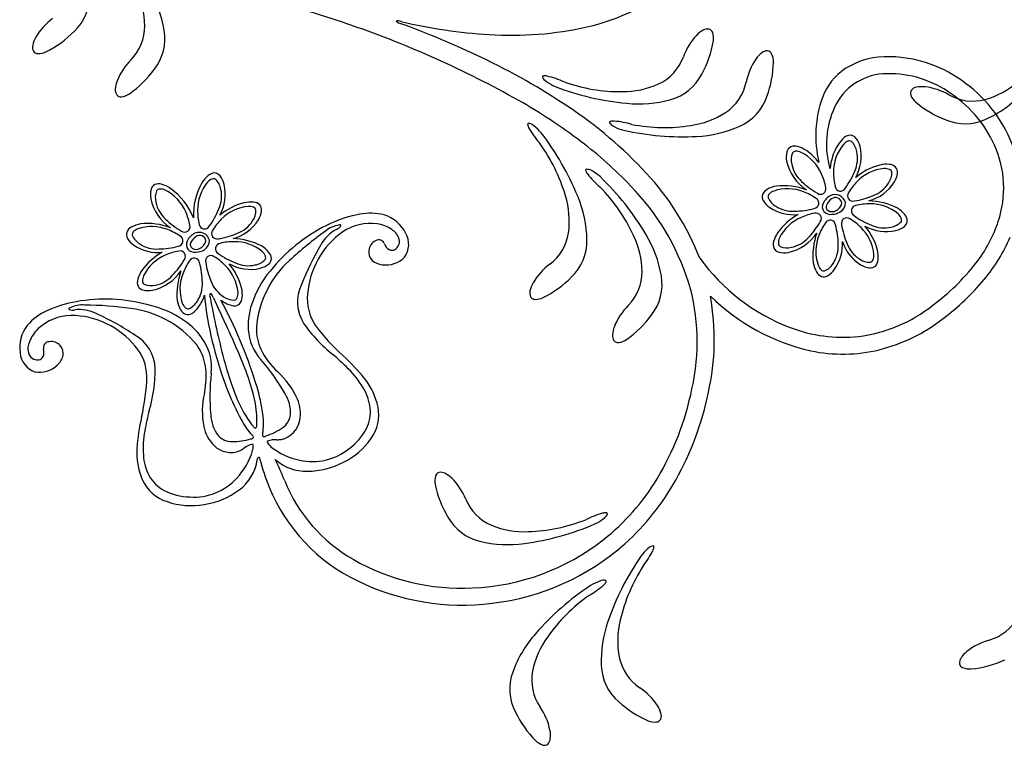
# Model space of a CAD drawing. Extents: x -4 to 4, y -4.07 to 4.07.
# Tile 1 of 40: x -2.81 to -1.46, y -3.46 to -2.47. Entities that reach past the tile are written whole.
import ezdxf

# ---------------------------------------------------------------- set-up
doc = ezdxf.new("R2010")
doc.units = 0

msp = doc.modelspace()

# ---------------------------------------------------------------- linework, layer by layer
at = {"color": 7, "linetype": 'CONTINUOUS'}
for centre, radius, start, end in [((-2.094967, -2.191186), 0.293287, 282.66523, 309.736694), ((-2.781341, -2.434008), 0.068259, 313.69984, 361.214241), ((-2.756828, -2.478), 0.11943, 0.977943, 25.594281), ((-2.770397, -2.508662), 0.161655, 9.493667, 31.302668), ((-2.979396, -4.293716), 1.923099, 70.997091, 72.797059), ((-2.712594, -2.535504), 0.086522, 126.509619, 149.431182), ((-2.282479, -2.458352), 0.01501, 227.536032, 258.018558), ((-2.289986, -2.480116), 0.01101, 65.394683, 103.800178), ((-2.743274, -3.71293), 1.32167, 64.548929, 69.739497), ((-2.12205, -1.777575), 0.711536, 256.727922, 266.548362), ((-2.838399, -2.380744), 0.146256, 296.464656, 315.444263), ((-2.703828, -2.476031), 0.066413, 315.524485, 360.060149), ((-2.678239, -2.493507), 0.06826, 322.19144, 369.705621), ((-2.817469, -3.814602), 1.417372, 60.748136, 70.879675), ((-2.133831, -2.02097), 0.467882, 266.193867, 282.738445), ((-1.853485, -2.514283), 0.036761, 118.376157, 136.905242), ((-1.864846, -2.492363), 0.012084, 81.485141, 120.376848), ((-1.864775, -2.487373), 0.007169, 18.207846, 76.132959), ((-1.881367, -2.492854), 0.024643, 351.164504, 378.260601), ((-2.755308, -2.509973), 0.036761, 149.835065, 168.364149), ((-1.816731, -2.54783), 0.086522, 137.311257, 160.233047), ((-2.00117, -2.471941), 0.146255, 331.297812, 350.277648), ((-2.779571, -2.505407), 0.012083, 166.367836, 205.259766), ((-2.78433, -2.506913), 0.007168, 210.60701, 268.532337), ((-2.78386, -2.489445), 0.024644, 268.481007, 295.576879), ((-1.768425, -2.542368), 0.036762, 126.820784, 145.349868), ((-1.782882, -2.522355), 0.012084, 89.92547, 128.817178), ((-1.783544, -2.517408), 0.007168, 26.649484, 84.574596), ((-2.595258, -2.583739), 0.086522, 135.001063, 157.922626), ((-2.574608, -3.362984), 0.933205, 56.240986, 64.666314), ((-1.960447, -2.495538), 0.066414, 295.173429, 339.708872), ((-1.727146, -2.570157), 0.086521, 145.753748, 168.675538), ((-1.920724, -2.522169), 0.146251, 339.740135, 358.720198), ((-1.799152, -2.525267), 0.024643, 359.60957, 386.705668), ((-1.618623, -2.627326), 0.109051, 87.443331, 121.803945), ((-1.617904, -2.693546), 0.175212, 52.346174, 88.644039), ((-2.742535, -2.449255), 0.146253, 304.956704, 323.93654), ((-1.628615, -2.604368), 0.084351, 124.254858, 158.957325), ((-2.641273, -2.564796), 0.036762, 158.327418, 176.856503), ((-2.090279, -2.546118), 0.001456, 90.642051, 181.554562), ((-2.080117, -2.541399), 0.012554, 202.272234, 240.462239), ((-2.088482, -2.558193), 0.013652, 76.276482, 97.633669), ((-2.051436, -2.50438), 0.059281, 233.969906, 247.604174), ((-2.115594, -2.673266), 0.131875, 65.910724, 76.694304), ((-1.984394, -2.334832), 0.231365, 250.462468, 270.589678), ((-1.93373, -2.511235), 0.068261, 285.527868, 333.04205), ((-1.876981, -2.53953), 0.066413, 303.615662, 348.151105), ((-1.618837, -2.620888), 0.079212, 94.124049, 154.974632), ((-1.615683, -2.686754), 0.145143, 56.532558, 93.496089), ((-1.516794, -2.462068), 0.11943, 285.987741, 310.604305), ((-2.665945, -2.563863), 0.012083, 174.858156, 213.750086), ((-1.942443, -2.218907), 0.364837, 248.85971, 264.659497), ((-1.981262, -2.446755), 0.119432, 269.64002, 294.256131), ((-1.57947, -2.568325), 0.007169, 144.110609, 202.035506), ((-1.576191, -2.572088), 0.012084, 99.867095, 138.758802), ((-1.570703, -2.596159), 0.036762, 83.337163, 101.866247), ((-1.577082, -2.645512), 0.086523, 60.011744, 82.93308), ((-1.625939, -2.709801), 0.170076, 24.327071, 57.932196), ((-1.623807, -2.707993), 0.190301, 19.27618, 53.59646), ((-2.670429, -2.566054), 0.007169, 219.102511, 277.027623), ((-2.672543, -2.548708), 0.024643, 276.971339, 304.067211), ((-2.52287, -3.276118), 0.803623, 52.932976, 60.313329), ((-1.959309, -2.421409), 0.161658, 263.931077, 285.739851), ((-1.848248, -2.551136), 0.068261, 293.970432, 341.484614), ((-1.559404, -2.626831), 0.15706, 160.375328, 193.498527), ((-1.563262, -2.56179), 0.024644, 201.9823, 229.078172), ((-1.485327, -2.468427), 0.146257, 229.966242, 248.94585), ((-1.501167, -2.512749), 0.066413, 240.53444, 285.070324), ((-1.549927, -2.456902), 0.161657, 294.504179, 316.312953), ((-2.382072, -3.078857), 0.589998, 42.788434, 56.452848), ((-1.904731, -2.494334), 0.11943, 278.082002, 302.69834), ((-1.58008, -2.638403), 0.121741, 155.22126, 196.071562), ((-1.997979, -2.608624), 0.001456, 99.080878, 189.995923), ((-1.994428, -2.620304), 0.013652, 84.720536, 106.077042), ((-2.004355, -2.738116), 0.131881, 74.352761, 85.135884), ((-1.51142, -2.541991), 0.068261, 247.202324, 294.716066), ((-2.110535, -2.61109), 0.001456, 105.191439, 196.107264), ((-2.098455, -2.609333), 0.013651, 189.107617, 210.46435), ((-2.112127, -2.622181), 0.012554, 46.277944, 84.467504), ((-1.996069, -2.55022), 0.131876, 210.048141, 220.831493), ((-2.139316, -2.660308), 0.059281, 39.13573, 52.770227), ((-1.988619, -2.602464), 0.012554, 210.714043, 248.903603), ((-1.965685, -2.561634), 0.059282, 242.413675, 256.047715), ((-1.899786, -2.263277), 0.364814, 257.301557, 273.102256), ((-1.924262, -2.384071), 0.231375, 258.905734, 279.031807), ((-1.886737, -2.46604), 0.161655, 272.373248, 294.182249), ((-2.381272, -2.846908), 0.364816, 22.082492, 37.882963), ((-2.367611, -3.071299), 0.54661, 43.435727, 52.978206), ((-1.651791, -2.66043), 0.040323, 129.503862, 148.71061), ((-1.668401, -2.639759), 0.013811, 91.736234, 130.887496), ((-1.669348, -2.636234), 0.010294, 38.115101, 87.057256), ((-1.684854, -2.6485), 0.030064, 13.307044, 38.267228), ((-2.282367, -2.773351), 0.231368, 16.152409, 36.279164), ((-1.726909, -2.655939), 0.030066, 165.873752, 190.83235), ((-1.746077, -2.651087), 0.010293, 117.085138, 166.027511), ((-1.745499, -2.65469), 0.013811, 73.253884, 112.40626), ((-1.752204, -2.680349), 0.040324, 55.429169, 74.635462), ((-1.773644, -2.71099), 0.077721, 37.671927, 55.232327), ((-1.614902, -2.681243), 0.082667, 149.661901, 173.653687), ((-1.714469, -2.654814), 0.060341, 331.04863, 372.669173), ((-1.603059, -2.698536), 0.14459, 341.592494, 383.994285), ((-1.694523, -2.648195), 0.063349, 192.207472, 236.606324), ((-2.030925, -2.674069), 0.001456, 113.687864, 204.598619), ((-2.019235, -2.670548), 0.013652, 197.596828, 218.953561), ((-2.030861, -2.685273), 0.012553, 54.772829, 92.964172), ((-2.05212, -2.726998), 0.05928, 47.629651, 61.264376), ((-1.607139, -2.74879), 0.084665, 104.783474, 130.095541), ((-1.619185, -2.706103), 0.040324, 84.503573, 103.709866), ((-1.616313, -2.67974), 0.013811, 46.735902, 85.887388), ((-1.61449, -2.676577), 0.010293, 353.111888, 402.055355), ((-2.524681, -2.712275), 0.040325, 129.505352, 148.712101), ((-2.541293, -2.691602), 0.013811, 91.737018, 130.889839), ((-2.54224, -2.688078), 0.010294, 38.112479, 87.05529), ((-2.557747, -2.700345), 0.030066, 13.306957, 38.266235), ((-1.926703, -2.596965), 0.131874, 218.540085, 229.323666), ((-2.263876, -2.947283), 0.364823, 30.574162, 46.374405), ((-2.219735, -2.929605), 0.369479, 21.438302, 42.90363), ((-1.634128, -2.674287), 0.030064, 328.306452, 353.266636), ((-2.599803, -2.707783), 0.030064, 165.872959, 190.833143), ((-2.618969, -2.702931), 0.010294, 117.085334, 166.027488), ((-2.618391, -2.706535), 0.013811, 73.252942, 112.404873), ((-2.625095, -2.73219), 0.040322, 55.428714, 74.635917), ((-2.657808, -2.774842), 0.094045, 22.241415, 53.762608), ((-2.481057, -2.735634), 0.089776, 150.431273, 182.305444), ((-2.587359, -2.706658), 0.06034, 331.048241, 372.669227), ((-2.176914, -2.859927), 0.231371, 24.644486, 44.770787), ((-2.211692, -2.930819), 0.336844, 17.850791, 44.318873), ((-1.776682, -2.712476), 0.01381, 118.252927, 157.405525), ((-1.763281, -2.735357), 0.040321, 100.428055, 119.635486), ((-1.761118, -2.783591), 0.088397, 68.964981, 96.143789), ((-1.659827, -2.657506), 0.060752, 285.552398, 327.573659), ((-2.567413, -2.700036), 0.063352, 192.208924, 236.60579), ((-2.174282, -2.744107), 0.119431, 352.48602, 377.102132), ((-2.192228, -2.772431), 0.161654, 1.002314, 22.811315), ((-1.779638, -2.710336), 0.010293, 162.085087, 211.027679), ((-1.762653, -2.700214), 0.030065, 210.873713, 235.83367), ((-1.686909, -2.727752), 0.021129, 115.251184, 156.470308), ((-1.682482, -2.73096), 0.021418, 125.041717, 154.770779), ((-1.689959, -2.722027), 0.014654, 15.438787, 114.017251), ((-1.689327, -2.720295), 0.008772, 6.723004, 128.432004), ((-1.645775, -2.806522), 0.090517, 62.776719, 88.584028), ((-2.480035, -2.800626), 0.084656, 104.782228, 130.096786), ((-2.492076, -2.757948), 0.040325, 84.50455, 103.710843), ((-2.489205, -2.731583), 0.013811, 46.736125, 85.887165), ((-2.507019, -2.72613), 0.030064, 328.304959, 353.265596), ((-2.487382, -2.728421), 0.010293, 353.114706, 402.058174), ((-1.74677, -2.676349), 0.058732, 236.088031, 276.030019), ((-1.696129, -2.724383), 0.011347, 153.477155, 213.626983), ((-1.695832, -2.724042), 0.006418, 159.849176, 234.073695), ((-1.694165, -2.720694), 0.010126, 237.548555, 303.309447), ((-1.694366, -2.716332), 0.01406, 294.193486, 347.943408), ((-1.691115, -2.718332), 0.015284, 302.83317, 360.772248), ((-1.625308, -2.76049), 0.040322, 39.504788, 58.712447), ((-2.532715, -2.709352), 0.060747, 285.550456, 327.574375), ((-2.314522, -2.892422), 0.16043, 100.052355, 115.141703), ((-2.327727, -2.810993), 0.077955, 75.984836, 100.942076), ((-2.322923, -2.781764), 0.048493, 25.804696, 73.127683), ((-1.699753, -2.809123), 0.084847, 118.778748, 144.294781), ((-1.696098, -2.72115), 0.013433, 225.112332, 277.275018), ((-1.69469, -2.711526), 0.022951, 270.731872, 301.119152), ((-1.601113, -2.742932), 0.010294, 308.113218, 357.055153), ((-1.604637, -2.743879), 0.01381, 1.73434, 40.887384), ((-2.649573, -2.76432), 0.013811, 118.251526, 157.403233), ((-2.636171, -2.787204), 0.040324, 100.429338, 119.635631), ((-2.634011, -2.835439), 0.088401, 68.965606, 96.142833), ((-2.286554, -2.954324), 0.228351, 114.895606, 139.904934), ((-2.32765, -2.814857), 0.06792, 82.402897, 124.096156), ((-2.32525, -2.794438), 0.047364, 55.505547, 82.015012), ((-2.310293, -2.775159), 0.023046, 21.138464, 59.010349), ((-1.713664, -2.80514), 0.08466, 14.782927, 40.095673), ((-1.619695, -2.697818), 0.060336, 241.048293, 282.671718), ((-1.613379, -2.727427), 0.030064, 283.306645, 308.266376), ((-1.648153, -2.683246), 0.192205, 321.99023, 341.512592), ((-2.65253, -2.76218), 0.010293, 162.084431, 211.028336), ((-2.635546, -2.752057), 0.030064, 210.874769, 235.834726), ((-2.559801, -2.779595), 0.021129, 115.252159, 156.471948), ((-2.555375, -2.782804), 0.021418, 125.040271, 154.768881), ((-2.56285, -2.77387), 0.014654, 15.436842, 114.017388), ((-2.56222, -2.772139), 0.008771, 6.722075, 128.43346), ((-2.564007, -2.770175), 0.015284, 302.833896, 360.769536), ((-2.518671, -2.858378), 0.09053, 62.777695, 88.581157), ((-2.306693, -2.845887), 0.105363, 124.074121, 151.695964), ((-2.316239, -2.777615), 0.008134, 19.161081, 124.005543), ((-2.301089, -2.771614), 0.013184, 298.990406, 381.196503), ((-2.305028, -2.775607), 0.029787, 323.266442, 390.130696), ((-2.121571, -2.749987), 0.066412, 307.03263, 351.568515), ((-2.098844, -2.771049), 0.068261, 313.699841, 361.213803), ((-2.074331, -2.815042), 0.119431, 0.977801, 25.593912), ((-2.087899, -2.845705), 0.161657, 9.493781, 31.302555), ((-1.735448, -2.782485), 0.040323, 145.428941, 164.63569), ((-1.767422, -2.725137), 0.062986, 282.112127, 326.178528), ((-1.623912, -2.792043), 0.096585, 160.747001, 185.237597), ((-1.664822, -2.673372), 0.234304, 320.035592, 336.734968), ((-2.619662, -2.728197), 0.058727, 236.085136, 276.030682), ((-2.569021, -2.776227), 0.011347, 153.4763, 213.627838), ((-2.56899, -2.772995), 0.013432, 225.11211, 277.276101), ((-2.568725, -2.775885), 0.006417, 159.852118, 234.086729), ((-2.567056, -2.772539), 0.010124, 237.543707, 303.308605), ((-2.567582, -2.76337), 0.022951, 270.732528, 301.120259), ((-2.567257, -2.768177), 0.014059, 294.193033, 347.946424), ((-2.498199, -2.812333), 0.040321, 39.504561, 58.712675), ((-2.313953, -2.785881), 0.01631, 173.22056, 226.328307), ((-2.313246, -2.786158), 0.017046, 116.2617, 172.575968), ((-2.294746, -2.770197), 0.014603, 198.97534, 239.526123), ((-2.298046, -2.775177), 0.008643, 241.637419, 292.78175), ((-1.761105, -2.775781), 0.013811, 163.252994, 202.404256), ((-1.764708, -2.776358), 0.010294, 207.082992, 256.025803), ((-1.740114, -2.77519), 0.060336, 324.974373, 363.32706), ((-1.623681, -2.753696), 0.05901, 197.752295, 237.988976), ((-1.670981, -2.793096), 0.040324, 354.504209, 373.711185), ((-2.572645, -2.860967), 0.084846, 118.778201, 144.294234), ((-2.474005, -2.794776), 0.010294, 308.112616, 357.054552), ((-2.477528, -2.795723), 0.01381, 1.734118, 40.887606), ((-2.298582, -2.852877), 0.115842, 150.554393, 175.496685), ((-2.309131, -2.779244), 0.024465, 228.893973, 264.43406), ((-2.306344, -2.768628), 0.035344, 261.606437, 315.452179), ((-1.655058, -2.634871), 0.272463, 215.880464, 249.196872), ((-1.759857, -2.757193), 0.030064, 255.873592, 280.834003), ((-1.644618, -2.795968), 0.013811, 316.735457, 355.887833), ((-2.492586, -2.749659), 0.060338, 241.048934, 282.669699), ((-2.586574, -2.856993), 0.08468, 14.785983, 40.092617), ((-2.357879, -2.90149), 0.13987, 137.642461, 159.573644), ((-2.486271, -2.779269), 0.030065, 283.304939, 308.26467), ((-2.030095, -2.872547), 0.086524, 126.509785, 149.431121), ((-1.680437, -2.793561), 0.040323, 190.428396, 209.635145), ((-1.715582, -2.792935), 0.030065, 300.873582, 325.833313), ((-1.639165, -2.778152), 0.030065, 238.306679, 263.26641), ((-1.641456, -2.79779), 0.010294, 263.113741, 312.055895), ((-1.740103, -2.611111), 0.309074, 306.624886, 321.950623), ((-2.633997, -2.827625), 0.01381, 163.252437, 202.404813), ((-2.608339, -2.83433), 0.040324, 145.428697, 164.635445), ((-2.640313, -2.776981), 0.062985, 282.111441, 326.178283), ((-2.4968, -2.843888), 0.096589, 160.746884, 185.236573), ((-2.155899, -2.717788), 0.146253, 296.464432, 315.444267), ((-2.021329, -2.813074), 0.066412, 315.524456, 360.060341), ((-1.99574, -2.830549), 0.06826, 322.191839, 369.705801), ((-1.703319, -2.806963), 0.013811, 208.251303, 247.403456), ((-1.70546, -2.809919), 0.010293, 252.084869, 301.027898), ((-1.745378, -2.606276), 0.339143, 306.898865, 320.089125), ((-2.637601, -2.828202), 0.010294, 207.084677, 256.028145), ((-2.632749, -2.809035), 0.030065, 255.875024, 280.834755), ((-2.543875, -2.84494), 0.040326, 354.504778, 373.710616), ((-2.07281, -2.847016), 0.036761, 149.835065, 168.364149), ((-2.167202, -2.909614), 0.28807, 347.120248, 376.548644), ((-2.691807, -3.079195), 0.228348, 75.013337, 100.022665), ((-2.606496, -2.830321), 0.053128, 323.848225, 343.612878), ((-2.460758, -2.842882), 0.094799, 181.467741, 186.92127), ((-2.51751, -2.847811), 0.013811, 316.736014, 355.887276), ((-2.348563, -2.850522), 0.065849, 174.124743, 213.087471), ((-2.097073, -2.842449), 0.012083, 166.367947, 205.259655), ((-2.101831, -2.843956), 0.007168, 210.607117, 268.53223), ((-2.101361, -2.826487), 0.024643, 268.480012, 295.575884), ((-2.186503, -2.905882), 0.330758, 347.288066, 370.314224), ((-1.659297, -2.64018), 0.288712, 225.657873, 257.199304), ((-2.704306, -3.012434), 0.160432, 99.776572, 114.865691), ((-2.663564, -2.995043), 0.139865, 55.343788, 77.275652), ((-2.553329, -2.845405), 0.040323, 190.428396, 209.635145), ((-2.576212, -2.858806), 0.01381, 208.252927, 247.405525), ((-2.588474, -2.844778), 0.030066, 300.874053, 325.83333), ((-2.053961, -2.791027), 0.504887, 187.199926, 201.619406), ((-2.505773, -2.816944), 0.044497, 232.266206, 240.251151), ((-3.125315, -3.1686), 0.671552, 17.643717, 28.115135), ((-2.512057, -2.829995), 0.030065, 238.306792, 263.266296), ((-2.514348, -2.849634), 0.010294, 263.113303, 312.056333), ((-2.400187, -2.887814), 0.09547, 158.403631, 182.819001), ((-1.912758, -2.920781), 0.086523, 135.001676, 157.923012), ((-1.683301, -2.69848), 0.205172, 277.089356, 308.450197), ((-2.740088, -2.938103), 0.077956, 113.976177, 138.932737), ((-2.73794, -2.941316), 0.06792, 90.82203, 132.514845), ((-2.737362, -2.978753), 0.105361, 63.222579, 90.844648), ((-2.578351, -2.861763), 0.010293, 252.084869, 301.027898), ((-2.060035, -2.786296), 0.146253, 304.956002, 323.935837), ((-1.687297, -2.690407), 0.237026, 284.16381, 307.881731), ((-2.760758, -2.916886), 0.048493, 141.790631, 189.113179), ((-2.751597, -2.925945), 0.047362, 132.904034, 159.413499), ((-2.740012, -2.989126), 0.115839, 39.421199, 64.363718), ((-2.636702, -2.959616), 0.095468, 32.098983, 56.51458), ((-2.169899, -2.71123), 0.292212, 216.848602, 227.98386), ((-1.958773, -2.901838), 0.036762, 158.327532, 176.856389), ((-1.678818, -2.700179), 0.202977, 248.919112, 275.892713), ((-2.425966, -2.887816), 0.069733, 183.859315, 221.236226), ((-1.983445, -2.900904), 0.012083, 174.858379, 213.749864), ((-2.774891, -2.9187), 0.023051, 155.910153, 193.775348), ((-2.768614, -2.917309), 0.008134, 90.914647, 195.757449), ((-2.766178, -2.926028), 0.017046, 42.343289, 98.656479), ((-2.765758, -2.925396), 0.01631, 348.591179, 401.69784), ((-2.700379, -2.958587), 0.065848, 1.829698, 40.792871), ((-2.615565, -2.944862), 0.069733, 353.681535, 391.058222), ((-1.987929, -2.903097), 0.007168, 219.099894, 277.025436), ((-1.990044, -2.885751), 0.024643, 276.972468, 304.068566), ((-2.778957, -2.92208), 0.029786, 184.787757, 251.652642), ((-2.784472, -2.921061), 0.013183, 193.722999, 275.929096), ((-2.784927, -2.925724), 0.008643, 282.136576, 333.280907), ((-2.790483, -2.92353), 0.014603, 335.394197, 375.945424), ((-2.773509, -2.922715), 0.024464, 310.484313, 346.025295), ((-2.553588, -3.135812), 0.280054, 38.899192, 47.805117), ((-1.679578, -2.712986), 0.213254, 258.178859, 283.63717), ((-2.781871, -2.915604), 0.035344, 259.466535, 313.311409), ((-2.677654, -3.112174), 0.26744, 29.642071, 41.838899), ((-2.9266, -2.946643), 0.292202, 346.934472, 358.069959), ((-2.280773, -2.984761), 0.26743, 173.079379, 185.276435), ((-2.41049, -3.019071), 0.095385, 12.240729, 38.300998), ((-2.756357, -3.049657), 0.283903, 9.002837, 17.337301), ((-2.190491, -2.845711), 0.357814, 201.533804, 208.367165), ((-2.48952, -3.007536), 0.052217, 358.117499, 391.949796), ((-2.272599, -2.895093), 0.394163, 329.113956, 348.477724), ((-2.278167, -2.893063), 0.423065, 330.861142, 348.326302), ((-2.372409, -3.009235), 0.056106, 323.934616, 370.669774), ((-2.368966, -3.075162), 0.280052, 167.112465, 176.01839), ((-2.494923, -3.00665), 0.052217, 182.968418, 216.800491), ((-2.566344, -3.021324), 0.091813, 353.171061, 370.095198), ((-2.462569, -3.006021), 0.025443, 304.263693, 352.70523), ((-2.414653, -2.969804), 0.101645, 206.85182, 219.980862), ((-2.499998, -2.951607), 0.091487, 288.190558, 304.450578), ((-2.51789, -3.020834), 0.025444, 222.213367, 270.654028), ((-2.461402, -3.004194), 0.043882, 224.800256, 227.402977), ((-2.491673, -3.03914), 0.003286, 264.028148, 348.188098), ((-2.495708, -3.042887), 0.007877, 22.978776, 54.222426), ((-2.468133, -3.036801), 0.007878, 160.699588, 191.940763), ((-2.473589, -3.036038), 0.003285, 226.731009, 310.898745), ((-2.518404, -3.024716), 0.043872, 347.51993, 350.123109), ((-2.518346, -2.954796), 0.091483, 270.46768, 286.728156), ((-2.409934, -2.983448), 0.101628, 296.362993, 324.636922), ((-2.553123, -3.061344), 0.095384, 176.617442, 202.677936), ((-2.48098, -3.069685), 0.001666, 340.548067, 472.464933), ((-2.545257, -3.062033), 0.062724, 306.433566, 351.80418), ((-2.478538, -3.071682), 0.004689, 131.040555, 171.325672), ((-2.199405, -2.999548), 0.28879, 194.169326, 202.190438), ((-2.75005, -3.218053), 0.326688, 21.195805, 26.778976), ((-2.415551, -3.021795), 0.065143, 228.872107, 271.303126), ((-2.415105, -2.978866), 0.10806, 270.549148, 297.741289), ((-2.214782, -3.10024), 0.024643, 163.91451, 191.010608), ((-2.23157, -3.095392), 0.007169, 106.043409, 163.968092), ((-2.231309, -3.100376), 0.012084, 61.800662, 100.691924), ((-2.24183, -3.122712), 0.036763, 45.27141, 63.800267), ((-2.589645, -3.074801), 0.056523, 204.365346, 252.101369), ((-2.239305, -3.015616), 0.245777, 202.234962, 244.4917), ((-2.242941, -3.018253), 0.218373, 201.965974, 240.127451), ((-2.09586, -3.074792), 0.146254, 191.898519, 210.878581), ((-2.277282, -3.157631), 0.086523, 21.944147, 44.86571), ((-2.202257, -2.935276), 0.313173, 308.298502, 328.816816), ((-2.207829, -2.931018), 0.34315, 311.942908, 330.677808), ((-2.571364, -3.0283), 0.105373, 278.404225, 306.96138), ((-2.573747, -3.030568), 0.103513, 251.252178, 279.892366), ((-2.135656, -3.099918), 0.066413, 202.46674, 247.002624), ((-1.973871, -3.271626), 0.131877, 105.482522, 116.266102), ((-2.005336, -3.157665), 0.013652, 84.537715, 105.894221), ((-2.01433, -3.141201), 0.012553, 301.713025, 339.90526), ((-2.003997, -3.14553), 0.001456, 0.634628, 91.545578), ((-2.161759, -3.116618), 0.068261, 209.13504, 256.649001), ((-2.11671, -3.05038), 0.119431, 247.920523, 272.536861), ((-2.164153, -2.824184), 0.364823, 277.517232, 293.317704), ((-2.117832, -2.938414), 0.231369, 271.587202, 291.713958), ((-2.044391, -3.105302), 0.059274, 294.568684, 308.204551), ((-2.200922, -2.933728), 0.313567, 272.452868, 307.931877), ((-2.139609, -3.025885), 0.161658, 256.436716, 278.24549), ((-2.198973, -2.938372), 0.331765, 276.635618, 311.654038), ((-1.937768, -3.201663), 0.012554, 98.724248, 136.914922), ((-1.939975, -3.190678), 0.001456, 347.082243, 437.994753), ((-1.908497, -3.238216), 0.059281, 130.422826, 144.057323), ((-2.057657, -3.136279), 0.131879, 322.362424, 333.145776), ((-1.952135, -3.189598), 0.013651, 332.734341, 354.091074), ((-2.202823, -2.948956), 0.298446, 240.074991, 272.942523), ((-1.656503, -3.411051), 0.364834, 145.311682, 161.111697), ((-1.759354, -3.343119), 0.231383, 146.915715, 167.041333), ((-2.201606, -2.942208), 0.328273, 244.070846, 277.169581), ((-1.82529, -3.548512), 0.364825, 123.316086, 139.116329), ((-2.094326, -3.143503), 0.131876, 300.36682, 311.150172), ((-1.994204, -3.293882), 0.059279, 108.428402, 122.063127), ((-2.007654, -3.249028), 0.012554, 76.72913, 114.919582), ((-2.016456, -3.23246), 0.013652, 310.73855, 332.09551), ((-2.005586, -3.238016), 0.001456, 325.089712, 416.002807), ((-1.895215, -3.447002), 0.231372, 124.91955, 145.046078), ((-1.849417, -3.347218), 0.161656, 160.383374, 182.192376), ((-1.868915, -3.319938), 0.119431, 166.092074, 190.708412), ((-1.497022, -3.254827), 0.066413, 286.139549, 330.675212), ((-1.98025, -3.417078), 0.161655, 138.387685, 160.196686), ((-1.988111, -3.384481), 0.11943, 144.096586, 168.712924), ((-1.455268, -3.401952), 0.086523, 105.61669, 128.538253), ((-1.48607, -3.362867), 0.036761, 128.941887, 147.470972), ((-1.921216, -3.328746), 0.066413, 191.625804, 236.161909), ((-1.507108, -3.349948), 0.012084, 145.473281, 184.364988), ((-1.512091, -3.349658), 0.007169, 189.716864, 247.642191), ((-1.51761, -3.212501), 0.146257, 275.571489, 294.551324), ((-2.068207, -3.385674), 0.06826, 159.984536, 207.498717), ((-2.039904, -3.37306), 0.066412, 169.630568, 214.166452), ((-1.942735, -3.351043), 0.068261, 181.980148, 229.49433), ((-1.505422, -3.333506), 0.024643, 247.586828, 274.682926), ((-2.005721, -3.456215), 0.086524, 33.763182, 56.684518), ((-1.888734, -3.294682), 0.146258, 227.750246, 246.729853), ((-1.997028, -3.35364), 0.146256, 205.754819, 224.734426), ((-2.165999, -3.459599), 0.086524, 11.767448, 34.688784), ((-1.964496, -3.428342), 0.036762, 14.829305, 33.358162), ((-1.940524, -3.422432), 0.012084, 337.937987, 376.829472), ((-1.937132, -3.406255), 0.024643, 247.618208, 274.714306), ((-1.935689, -3.42367), 0.007169, 274.660263, 332.585805), ((-2.117335, -3.449196), 0.036762, 352.834075, 371.362932), ((-2.08369, -3.438965), 0.024643, 225.621984, 252.718081), ((-2.092895, -3.452694), 0.012084, 315.941283, 354.832768), ((-2.088875, -3.455653), 0.007168, 252.662447, 310.587989)]:
    msp.add_arc(centre, radius, start, end, dxfattribs=at)
at = {"color": 2, "linetype": 'CONTINUOUS'}
for centre, radius, start, end in [((-1.664934, -2.651188), 0.018567, 113.794537, 137.362802), ((-1.670331, -2.639091), 0.00532, 58.800379, 113.184907), ((-1.684968, -2.652761), 0.02519, 9.72606, 46.332264), ((-1.744013, -2.653291), 0.005319, 90.953794, 145.342219), ((-1.74399, -2.666538), 0.018566, 66.774099, 90.343045), ((-1.632861, -2.676322), 0.059274, 140.491963, 180.889713), ((-1.701554, -2.657638), 0.042409, 335.568963, 372.435141), ((-1.725063, -2.659781), 0.025192, 157.809326, 194.411956), ((-1.762977, -2.702589), 0.05927, 23.249674, 63.649645), ((-1.707936, -2.657448), 0.042407, 191.704305, 228.571152), ((-1.764407, -2.634662), 0.109255, 323.948818, 338.232467), ((-1.617037, -2.730723), 0.059272, 95.49145, 135.890088), ((-1.621943, -2.690273), 0.018566, 68.795897, 92.364615), ((-1.617205, -2.677903), 0.00532, 13.799643, 68.185687), ((-2.537826, -2.703032), 0.018567, 113.794764, 137.362575), ((-2.543222, -2.690934), 0.00532, 58.797099, 113.184441), ((-2.557863, -2.704606), 0.025193, 9.727177, 46.328243), ((-1.659998, -2.6108), 0.109221, 225.907077, 240.194607), ((-1.774233, -2.709633), 0.072421, 9.483931, 24.855071), ((-1.619683, -2.678143), 0.07245, 179.287728, 194.653165), ((-1.609021, -2.74132), 0.072432, 134.284724, 149.654039), ((-1.637222, -2.677219), 0.025191, 324.726427, 361.331514), ((-2.597953, -2.711624), 0.025193, 157.811836, 194.413126), ((-2.616905, -2.705135), 0.005319, 90.952928, 145.343085), ((-2.616882, -2.718382), 0.018566, 66.77444, 90.342705), ((-2.635868, -2.754433), 0.059271, 23.250164, 63.650135), ((-2.505751, -2.728166), 0.059275, 140.492467, 180.889772), ((-2.574444, -2.709482), 0.042408, 335.568528, 372.436045), ((-1.767235, -2.719788), 0.018568, 111.776431, 135.343335), ((-1.75517, -2.758705), 0.059272, 68.249919, 108.64878), ((-1.709875, -2.699696), 0.00735, 233.10909, 375.753808), ((-1.682505, -2.695398), 0.00735, 188.388454, 331.023792), ((-1.652399, -2.668938), 0.042411, 290.569518, 327.434133), ((-1.776619, -2.710436), 0.00532, 135.953508, 190.340634), ((-1.758632, -2.701625), 0.02519, 202.809352, 239.414439), ((-1.758144, -2.771635), 0.072412, 54.482773, 69.855739), ((-1.719667, -2.719109), 0.00735, 278.110322, 420.756401), ((-1.66563, -2.709109), 0.00735, 143.386813, 286.028202), ((-1.680591, -2.608263), 0.109241, 278.948097, 293.233345), ((-2.580826, -2.709291), 0.042409, 191.705525, 228.570585), ((-2.492602, -2.72999), 0.072423, 179.284946, 194.655858), ((-2.637297, -2.686505), 0.109254, 323.94846, 338.231881), ((-2.489929, -2.782566), 0.059271, 95.491181, 135.891152), ((-2.494836, -2.742119), 0.018568, 68.795343, 92.361114), ((-2.510113, -2.729062), 0.02519, 324.724376, 361.330803), ((-2.490096, -2.729747), 0.00532, 13.803088, 68.189131), ((-1.74817, -2.687866), 0.042406, 236.703516, 273.571033), ((-1.747259, -2.620966), 0.109237, 270.907705, 285.193409), ((-1.660278, -2.729775), 0.00735, 98.38405, 241.031491), ((-1.643024, -2.79258), 0.072433, 89.285973, 104.654832), ((-1.641201, -2.779419), 0.059273, 50.490542, 90.889847), ((-2.532868, -2.662622), 0.109252, 225.907223, 240.190644), ((-2.647157, -2.761486), 0.072455, 9.487456, 24.850839), ((-2.481904, -2.79317), 0.072443, 134.286112, 149.652462), ((-2.52529, -2.720784), 0.042408, 290.569078, 327.435479), ((-1.713205, -2.793259), 0.059272, 113.250486, 153.64868), ((-1.706162, -2.804513), 0.072421, 99.484641, 114.855781), ((-1.7161, -2.740156), 0.00735, 323.108678, 465.753547), ((-1.696686, -2.749949), 0.00735, 8.113913, 150.757269), ((-1.673988, -2.746651), 0.00735, 53.385269, 196.027415), ((-1.70622, -2.803285), 0.072465, 44.287424, 59.649439), ((-1.599538, -2.647871), 0.109259, 233.94861, 248.231575), ((-1.616067, -2.747348), 0.018567, 23.796914, 47.364726), ((-1.603969, -2.741951), 0.00532, 328.79843, 383.186855), ((-2.640126, -2.771631), 0.018568, 111.779233, 135.346364), ((-2.628062, -2.810555), 0.059278, 68.251906, 108.646101), ((-2.631045, -2.823494), 0.07243, 54.483594, 69.852909), ((-2.582767, -2.751539), 0.00735, 233.113344, 375.755187), ((-2.555397, -2.747242), 0.00735, 188.383084, 331.029163), ((-2.538521, -2.760953), 0.00735, 143.385224, 286.029791), ((-1.80501, -2.690266), 0.109241, 315.907803, 330.192595), ((-1.644156, -2.788428), 0.072417, 144.483344, 159.855169), ((-1.794847, -2.777541), 0.109255, 0.908051, 15.191244), ((-1.57314, -2.731689), 0.109243, 188.948211, 203.233231), ((-1.6956, -2.795243), 0.05927, 5.490561, 45.890976), ((-1.622517, -2.71073), 0.042406, 245.568502, 282.436243), ((-1.61764, -2.727311), 0.025192, 279.725195, 316.328271), ((-2.64951, -2.762279), 0.00532, 135.95459, 190.339551), ((-2.631525, -2.753469), 0.025189, 202.809406, 239.416503), ((-2.592559, -2.770953), 0.00735, 278.112061, 420.753602), ((-2.553484, -2.660099), 0.109249, 278.948279, 293.232385), ((-1.749257, -2.774271), 0.018566, 156.774326, 180.342818), ((-1.758345, -2.73822), 0.042404, 281.702558, 318.571861), ((-1.657093, -2.785452), 0.05927, 158.24902, 198.648769), ((-2.621061, -2.739709), 0.042407, 236.704225, 273.571519), ((-2.620149, -2.672793), 0.109253, 270.907141, 285.190334), ((-2.533169, -2.781619), 0.007351, 98.385319, 241.027011), ((-2.515916, -2.844423), 0.072432, 89.286042, 104.654673), ((-2.514092, -2.831263), 0.059273, 50.49181, 90.89067), ((-1.762504, -2.774293), 0.00532, 180.95566, 235.343435), ((-1.756015, -2.755344), 0.025191, 247.810153, 284.414124), ((-1.72793, -2.77845), 0.042407, 326.703396, 363.57069), ((-1.633817, -2.759882), 0.04241, 200.569241, 237.434078), ((-2.586094, -2.845107), 0.059278, 113.251335, 153.646641), ((-2.579054, -2.856361), 0.072424, 99.48373, 114.853501), ((-2.677905, -2.742107), 0.109245, 315.907938, 330.192501), ((-2.588992, -2.792), 0.00735, 323.110503, 465.7587), ((-2.569578, -2.801792), 0.00735, 8.114613, 150.753279), ((-2.54688, -2.798495), 0.00735, 53.382924, 196.02976), ((-2.579088, -2.855102), 0.072429, 44.285434, 59.654977), ((-2.472434, -2.699721), 0.109251, 233.949052, 248.232702), ((-2.490532, -2.779156), 0.025191, 279.725642, 316.330729), ((-2.48896, -2.799191), 0.018567, 23.795253, 47.363518), ((-2.476861, -2.793794), 0.00532, 328.797748, 383.183792), ((-1.642098, -2.77506), 0.025189, 234.724844, 271.332389), ((-1.642782, -2.795076), 0.00532, 283.802871, 338.189348), ((-1.655152, -2.790338), 0.018566, 338.796911, 362.365629), ((-2.517048, -2.840269), 0.072416, 144.484746, 159.857027), ((-2.667727, -2.829383), 0.109243, 0.907152, 15.192172), ((-2.446018, -2.783527), 0.109257, 188.950237, 203.233202), ((-2.568491, -2.847086), 0.05927, 5.491042, 45.891235), ((-2.495409, -2.762571), 0.042409, 245.569075, 282.435029), ((-1.696008, -2.797515), 0.018568, 201.779122, 225.344892), ((-1.70536, -2.8069), 0.00532, 225.950818, 280.336644), ((-1.71417, -2.788913), 0.02519, 292.809017, 329.414774), ((-2.622148, -2.826114), 0.018567, 156.778676, 180.346714), ((-2.631237, -2.790063), 0.042405, 281.703152, 318.571786), ((-2.529983, -2.837296), 0.059271, 158.249464, 198.648325), ((-2.635396, -2.826138), 0.00532, 180.956418, 235.342678), ((-2.628907, -2.807188), 0.025191, 247.810042, 284.414235), ((-2.600822, -2.830294), 0.042406, 326.704082, 363.570929), ((-2.506712, -2.811727), 0.042407, 200.568408, 237.436149), ((-2.514989, -2.826902), 0.025191, 234.725046, 271.330133), ((-2.515673, -2.84692), 0.00532, 283.802438, 338.189781), ((-2.528045, -2.842181), 0.018567, 338.796463, 362.364048), ((-2.5689, -2.849359), 0.018567, 201.778442, 225.345573), ((-2.578252, -2.858743), 0.00532, 225.958363, 280.342457), ((-2.587062, -2.840757), 0.02519, 292.80911, 329.414197)]:
    msp.add_arc(centre, radius, start, end, dxfattribs=at)
at = {"color": 1, "linetype": 'CONTINUOUS'}
for centre, radius, start, end in [((-2.348517, -2.802526), 0.054137, 118.965823, 151.015078), ((-2.364196, -2.78891), 0.040328, 99.176268, 128.836821), ((-2.380635, -2.740438), 0.015861, 291.834977, 320.208214), ((-2.369797, -2.750223), 0.001399, 344.843928, 486.397628), ((-2.091483, -3.172789), 0.511149, 125.662207, 132.792313), ((-2.035472, -2.986548), 0.417249, 149.740963, 158.07886), ((-2.348678, -2.898481), 0.135153, 131.780751, 153.573627), ((-2.352236, -2.899551), 0.132468, 152.474001, 176.010971), ((-2.37271, -2.854562), 0.055227, 154.489658, 212.95093), ((-2.543466, -2.846042), 0.005058, 142.417024, 210.60023), ((-1.401434, -2.637717), 1.165624, 190.424115, 194.698801), ((-2.553385, -2.851387), 0.010295, 14.061801, 54.960049), ((-1.336617, -2.303316), 1.324374, 204.327064, 205.526139), ((-2.740378, -2.864193), 0.001399, 88.516475, 230.069108), ((-2.737093, -2.849966), 0.01586, 254.709747, 283.084112), ((-2.722828, -2.899118), 0.040325, 86.078617, 115.740747), ((-2.727889, -2.919259), 0.054136, 63.90207, 95.951325), ((-2.726699, -3.369937), 0.511092, 82.126073, 89.256866), ((-2.67283, -2.99784), 0.135145, 61.343804, 83.137815), ((-2.87924, -3.249348), 0.417254, 56.839997, 65.177665), ((-3.458329, -3.325029), 1.030543, 21.617279, 25.953594), ((-2.669302, -2.996689), 0.132468, 38.907496, 62.444239), ((-2.415935, -2.891056), 0.068452, 179.397376, 204.622729), ((-2.257032, -2.772053), 0.197277, 214.785623, 231.644113), ((-2.678266, -2.948079), 0.055228, 1.966595, 60.428082), ((-2.621932, -2.95326), 0.068449, 10.295146, 35.520951), ((-2.386532, -2.875821), 0.101542, 205.525378, 227.52128), ((-2.649702, -3.241003), 0.414475, 45.307073, 49.304996), ((-2.820347, -2.946638), 0.197277, 343.273583, 360.132073), ((-2.654762, -2.957598), 0.101539, 347.39637, 369.392726), ((-2.0786, -2.813757), 0.465953, 194.888675, 200.752649), ((-2.814217, -3.067564), 0.336889, 14.734999, 21.266554), ((-2.452744, -3.041694), 0.134267, 31.0348, 45.238545), ((-2.528393, -3.032547), 0.109856, 24.017381, 48.154234), ((-2.397192, -3.008781), 0.0697, 7.095513, 31.395314), ((-2.448731, -3.004908), 0.109857, 166.763909, 190.900534), ((-2.342491, -2.915843), 0.183022, 200.139985, 212.970216), ((-2.622477, -3.01844), 0.138967, 1.699944, 15.25428), ((-2.472694, -3.007426), 0.048756, 348.814603, 383.692418), ((-2.378464, -3.005505), 0.05072, 333.139853, 366.035897), ((-2.229903, -3.106408), 0.414514, 165.613161, 169.610396), ((-2.508783, -3.016191), 0.048755, 191.225101, 226.102915), ((-2.397622, -2.950438), 0.117947, 213.445576, 219.24794), ((-2.484376, -3.022584), 0.005211, 208.376275, 260.722944), ((-2.487777, -3.024579), 0.004057, 309.125779, 368.640281), ((-2.590745, -3.016993), 0.107207, 356.268672, 361.430378), ((-2.457154, -3.011412), 0.03275, 282.528956, 350.382489), ((-2.505527, -3.055709), 0.134266, 169.679487, 183.883232), ((-2.406019, -2.989594), 0.082509, 306.191136, 331.928293), ((-2.519245, -3.028355), 0.032749, 224.535567, 292.38931), ((-2.481994, -3.079877), 0.031297, 104.501616, 128.798472), ((-2.490428, -3.051405), 0.001923, 344.484434, 431.923901), ((-2.52538, -3.050328), 0.03684, 347.141317, 357.524453), ((-2.467588, -3.046808), 0.001923, 143.000432, 230.435161), ((-2.458208, -3.074976), 0.031291, 86.118764, 110.417659), ((-2.439543, -3.025916), 0.036843, 217.394404, 227.776396), ((-2.407269, -2.982462), 0.090865, 231.122014, 258.882982), ((-2.504788, -2.209736), 0.835441, 273.34167, 273.756721), ((-2.569915, -3.06052), 0.069701, 183.522077, 207.821652), ((-2.576722, -3.033168), 0.090867, 316.035228, 343.795067), ((-2.939246, -2.343519), 0.835719, 301.163984, 301.578805), ((-2.407042, -2.993969), 0.079655, 257.126415, 308.64397), ((-2.587148, -3.068553), 0.05072, 208.882073, 241.778117), ((-2.570319, -3.042735), 0.079655, 266.274589, 317.79149), ((-2.573662, -3.039736), 0.082506, 242.989405, 268.727014)]:
    msp.add_arc(centre, radius, start, end, dxfattribs=at)

doc.saveas('drawing.dxf')
